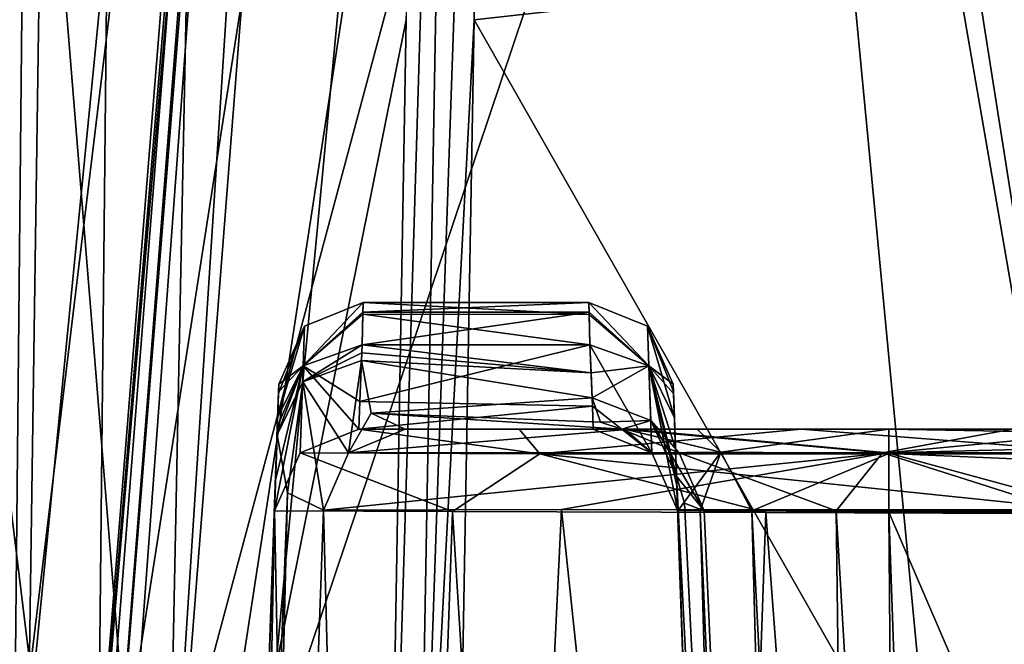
# Model space of a CAD drawing. Header units: millimetres. Extents: x -18.9 to 18.9, y -8.8 to 59.9.
# Tile 196 of 256: x -12.7 to -10.3, y 33.9 to 35.4. Entities that reach past the tile are written whole.
import ezdxf

# ---------------------------------------------------------------- set-up
doc = ezdxf.new("R2010")
doc.units = ezdxf.units.MM
doc.header["$LTSCALE"] = 65.185185
for name, color, linetype in [('1', 7, 'CONTINUOUS'), ('1289', 7, 'CONTINUOUS'), ('13', 7, 'CONTINUOUS'), ('1460', 7, 'CONTINUOUS'), ('1462', 7, 'CONTINUOUS'), ('1465', 7, 'CONTINUOUS'), ('1467', 7, 'CONTINUOUS'), ('1469', 7, 'CONTINUOUS'), ('1605', 7, 'CONTINUOUS'), ('1607', 7, 'CONTINUOUS'), ('19', 7, 'CONTINUOUS'), ('2134', 7, 'CONTINUOUS'), ('2135', 7, 'CONTINUOUS'), ('2136', 7, 'CONTINUOUS'), ('2137', 7, 'CONTINUOUS'), ('2161', 7, 'CONTINUOUS'), ('2162', 7, 'CONTINUOUS'), ('2163', 7, 'CONTINUOUS'), ('2164', 7, 'CONTINUOUS'), ('2168', 7, 'CONTINUOUS'), ('2169', 7, 'CONTINUOUS'), ('2170', 7, 'CONTINUOUS'), ('2171', 7, 'CONTINUOUS'), ('2172', 7, 'CONTINUOUS'), ('2173', 7, 'CONTINUOUS'), ('2174', 7, 'CONTINUOUS'), ('2175', 7, 'CONTINUOUS'), ('2201', 7, 'CONTINUOUS'), ('2203', 7, 'CONTINUOUS'), ('2204', 7, 'CONTINUOUS'), ('2205', 7, 'CONTINUOUS'), ('2206', 7, 'CONTINUOUS'), ('2207', 7, 'CONTINUOUS'), ('2208', 7, 'CONTINUOUS'), ('2498', 7, 'CONTINUOUS'), ('461', 7, 'CONTINUOUS'), ('462', 7, 'CONTINUOUS'), ('466', 7, 'CONTINUOUS'), ('524', 7, 'CONTINUOUS'), ('831', 7, 'CONTINUOUS')]:
    doc.layers.add(name, color=color, linetype=linetype)

msp = doc.modelspace()

# ---------------------------------------------------------------- linework, layer by layer
at = {"layer": '1', "color": 7, "linetype": 'Continuous'}
for points in [[(-12.3315, 51.45, -12.2758), (-13.3772, 26.4, -11.1271), (-13.5394, 52.1353, -10.9291), (-12.3315, 51.45, -12.2758)], [(-10.9497, 51.0814, -13.5227), (-13.3772, 26.4, -11.1271), (-12.3315, 51.45, -12.2758), (-10.9497, 51.0814, -13.5227)], [(-9.9569, 26.4, -14.2696), (-13.3772, 26.4, -11.1271), (-10.9497, 51.0814, -13.5227), (-9.9569, 26.4, -14.2696)], [(-9.1271, 50.9125, -14.8141), (-9.9569, 26.4, -14.2696), (-10.9497, 51.0814, -13.5227), (-9.1271, 50.9125, -14.8141)], [(-14.5858, 32.6, 9.4876), (-12.5044, 32.6, 12.0992), (-14.3614, 47.8027, 9.8239), (-14.5858, 32.6, 9.4876)], [(-14.3614, 47.8027, 9.8239), (-12.5044, 32.6, 12.0992), (-12.3604, 46.4477, 12.2467), (-14.3614, 47.8027, 9.8239)], [(-12.5044, 32.6, 12.0992), (-9.9627, 32.6, 14.2655), (-12.3604, 46.4477, 12.2467), (-12.5044, 32.6, 12.0992)], [(-12.3604, 46.4477, 12.2467), (-9.9627, 32.6, 14.2655), (-12.1237, 46.3165, 12.481), (-12.3604, 46.4477, 12.2467)], [(-12.1237, 46.3165, 12.481), (-9.9627, 32.6, 14.2655), (-9.3807, 45.1005, 14.6548), (-12.1237, 46.3165, 12.481)]]:
    msp.add_3dface(points, dxfattribs=at)
at = {"layer": '1289', "color": 7, "linetype": 'Continuous'}
for points in [[(-11.8775, 34.4, 7.0082), (-11.4978, 34.4, 8.1137), (-11.3225, 34.4, 7.1447), (-11.8775, 34.4, 7.0082)], [(-11.8775, 34.4, -0.3315), (-11.8775, 34.4, 7.0082), (-11.3225, 34.4, -0.3315), (-11.8775, 34.4, -0.3315)], [(-11.3225, 34.4, -0.3315), (-11.8775, 34.4, 7.0082), (-11.3225, 34.4, 7.1447), (-11.3225, 34.4, -0.3315)], [(-11.2545, 34.4, -6.0185), (-10.3311, 34.4, -7.4786), (-11.7676, 34.4, -6.0185), (-11.2545, 34.4, -6.0185)], [(-11.7676, 34.4, -6.0185), (-10.3311, 34.4, -7.4786), (-11.2345, 34.4, -7.1591), (-11.7676, 34.4, -6.0185)], [(-11.4978, 34.4, 8.1137), (-10.8303, 34.4, 8.6429), (-5.8043, 34.4, 8.1273), (-11.4978, 34.4, 8.1137)], [(-11.3225, 34.4, 7.1447), (-11.4978, 34.4, 8.1137), (-11.2477, 34.4, 7.4588), (-11.3225, 34.4, 7.1447)], [(-11.2477, 34.4, 7.4588), (-11.4978, 34.4, 8.1137), (-11.0764, 34.4, 7.6774), (-11.2477, 34.4, 7.4588)], [(-11.0764, 34.4, 7.6774), (-11.4978, 34.4, 8.1137), (-10.6225, 34.4, 7.8444), (-11.0764, 34.4, 7.6774)], [(-10.6225, 34.4, 7.8444), (-11.4978, 34.4, 8.1137), (-7.35, 34.4, 7.8444), (-10.6225, 34.4, 7.8444)], [(-7.35, 34.4, 7.8444), (-11.4978, 34.4, 8.1137), (-5.8043, 34.4, 8.1273), (-7.35, 34.4, 7.8444)], [(-11.2345, 34.4, -7.1591), (-10.3311, 34.4, -7.4786), (-10.0362, 34.4, -8.2052), (-11.2345, 34.4, -7.1591)], [(-10.8303, 34.4, 8.6429), (-10.0764, 34.4, 8.8082), (-5.8043, 34.4, 8.1273), (-10.8303, 34.4, 8.6429)]]:
    msp.add_3dface(points, dxfattribs=at)
at = {"layer": '13', "color": 7, "linetype": 'Continuous'}
for points in [[(-11.5541, 38.2298, 8.6534), (-10.0941, 35.5373, 8.7474), (-11.6047, 35.3696, 8.7533), (-11.5541, 38.2298, 8.6534)], [(-10.0941, 35.5373, 8.7474), (-10.1372, 32.793, 8.8433), (-11.6047, 35.3696, 8.7533), (-10.0941, 35.5373, 8.7474)], [(-10.1372, 32.793, 8.8433), (-11.65, 32.793, 8.8433), (-11.6047, 35.3696, 8.7533), (-10.1372, 32.793, 8.8433)]]:
    msp.add_3dface(points, dxfattribs=at)
at = {"layer": '1460', "color": 7, "linetype": 'Continuous'}
for points in [[(-11.1325, 34.489, -1.47), (-10.7802, 24.4, -5.425), (-11.1331, 34.507, -1.6391), (-11.1325, 34.489, -1.47)], [(-11.1331, 34.507, -1.6391), (-10.7802, 24.4, -5.425), (-11.1331, 34.507, -4.7109), (-11.1331, 34.507, -1.6391)], [(-11.1331, 34.507, -4.7109), (-10.7802, 24.4, -5.425), (-11.1323, 34.4845, -4.8995), (-11.1331, 34.507, -4.7109)], [(-11.1303, 34.427, -1.2904), (-10.7802, 24.4, -5.425), (-11.1325, 34.489, -1.47), (-11.1303, 34.427, -1.2904)], [(-11.1323, 34.4845, -4.8995), (-10.7802, 24.4, -5.425), (-11.1303, 34.427, -5.0596), (-11.1323, 34.4845, -4.8995)], [(-10.8433, 26.207, -0.925), (-10.7802, 24.4, -5.425), (-11.1303, 34.427, -1.2904), (-10.8433, 26.207, -0.925)], [(-11.1247, 34.2669, -0.8413), (-10.8433, 26.207, -0.925), (-11.1303, 34.427, -1.2904), (-11.1247, 34.2669, -0.8413)], [(-11.1303, 34.427, -5.0596), (-10.7802, 24.4, -5.425), (-11.1278, 34.3541, -5.2275), (-11.1303, 34.427, -5.0596)], [(-10.7802, 24.4, -5.425), (-11.1255, 34.2886, -5.425), (-11.1278, 34.3541, -5.2275), (-10.7802, 24.4, -5.425)], [(-10.8482, 26.349, -0.6029), (-10.8433, 26.207, -0.925), (-11.1247, 34.2669, -0.8413), (-10.8482, 26.349, -0.6029)], [(-11.1226, 34.207, -0.3315), (-10.8482, 26.349, -0.6029), (-11.1247, 34.2669, -0.8413), (-11.1226, 34.207, -0.3315)], [(-10.8523, 26.4661, -0.2973), (-10.8482, 26.349, -0.6029), (-11.1226, 34.207, -0.3315), (-10.8523, 26.4661, -0.2973)], [(-10.8525, 26.4714, -0.2815), (-10.8523, 26.4661, -0.2973), (-11.1226, 34.207, 7.1447), (-10.8525, 26.4714, -0.2815)], [(-11.1226, 34.207, 7.1447), (-10.8523, 26.4661, -0.2973), (-11.1226, 34.207, -0.3315), (-11.1226, 34.207, 7.1447)], [(-10.8567, 26.593, 0.3638), (-10.8525, 26.4714, -0.2815), (-11.1226, 34.207, 7.1447), (-10.8567, 26.593, 0.3638)], [(-10.8567, 26.593, 7.0118), (-10.8567, 26.593, 0.3638), (-11.1226, 34.207, 7.1447), (-10.8567, 26.593, 7.0118)]]:
    msp.add_3dface(points, dxfattribs=at)
at = {"layer": '1462', "color": 7, "linetype": 'Continuous'}
for points in [[(-11.1255, 34.2886, -5.425), (-10.7802, 24.4, -5.425), (-10.6216, 24.4, -6.221), (-11.1255, 34.2886, -5.425)], [(-11.1064, 34.2253, -5.7106), (-11.1255, 34.2886, -5.425), (-10.6216, 24.4, -6.221), (-11.1064, 34.2253, -5.7106)], [(-11.0598, 34.207, -5.9733), (-11.1064, 34.2253, -5.7106), (-10.6216, 24.4, -6.221), (-11.0598, 34.207, -5.9733)], [(-10.7475, 34.207, -6.7199), (-11.0598, 34.207, -5.9733), (-10.6216, 24.4, -6.221), (-10.7475, 34.207, -6.7199)], [(-10.2068, 34.207, -7.322), (-10.7475, 34.207, -6.7199), (-10.1709, 24.4, -6.8959), (-10.2068, 34.207, -7.322)], [(-10.1709, 24.4, -6.8959), (-10.7475, 34.207, -6.7199), (-10.6216, 24.4, -6.221), (-10.1709, 24.4, -6.8959)]]:
    msp.add_3dface(points, dxfattribs=at)
at = {"layer": '1465', "color": 7, "linetype": 'Continuous'}
for points in [[(-12.0677, 34.4849, -4.8981), (-12.3433, 26.593, 7.0082), (-12.0669, 34.507, -4.7109), (-12.0677, 34.4849, -4.8981)], [(-12.0669, 34.507, -4.7109), (-12.3433, 26.593, 7.0082), (-12.0669, 34.507, -1.6391), (-12.0669, 34.507, -4.7109)], [(-12.0669, 34.507, -1.6391), (-12.3433, 26.593, 7.0082), (-12.0675, 34.4887, -1.4686), (-12.0669, 34.507, -1.6391)], [(-12.0675, 34.4887, -1.4686), (-12.3433, 26.593, 7.0082), (-12.0697, 34.427, -1.2904), (-12.0675, 34.4887, -1.4686)], [(-12.0697, 34.427, -5.0596), (-12.3433, 26.593, 7.0082), (-12.0677, 34.4849, -4.8981), (-12.0697, 34.427, -5.0596)], [(-12.0704, 34.4062, -5.1037), (-12.3433, 26.593, 7.0082), (-12.0697, 34.427, -5.0596), (-12.0704, 34.4062, -5.1037)], [(-12.0697, 34.427, -1.2904), (-12.3433, 26.593, 7.0082), (-12.0749, 34.2792, -0.8907), (-12.0697, 34.427, -1.2904)], [(-12.0711, 34.3864, -5.1483), (-12.3433, 26.593, 7.0082), (-12.0704, 34.4062, -5.1037), (-12.0711, 34.3864, -5.1483)], [(-12.3433, 26.593, -5.4205), (-12.3433, 26.593, 7.0082), (-12.0711, 34.3864, -5.1483), (-12.3433, 26.593, -5.4205)], [(-12.3433, 26.593, 7.0082), (-12.0774, 34.207, -0.3315), (-12.0749, 34.2792, -0.8907), (-12.3433, 26.593, 7.0082)], [(-12.0774, 34.207, 7.0082), (-12.0774, 34.207, -0.3315), (-12.3433, 26.593, 7.0082), (-12.0774, 34.207, 7.0082)]]:
    msp.add_3dface(points, dxfattribs=at)
at = {"layer": '1467', "color": 7, "linetype": 'Continuous'}
for points in [[(-12.3433, 26.593, -5.4205), (-12.0711, 34.3864, -5.1483), (-12.0461, 34.2494, -5.6183), (-12.3433, 26.593, -5.4205)], [(-12.3433, 26.593, -5.4205), (-12.0461, 34.2494, -5.6183), (-12.2342, 26.5915, -6.3063), (-12.3433, 26.593, -5.4205)], [(-12.0461, 34.2494, -5.6183), (-11.9611, 34.2085, -6.0686), (-12.2342, 26.5915, -6.3063), (-12.0461, 34.2494, -5.6183)], [(-12.2342, 26.5915, -6.3063), (-11.9611, 34.2085, -6.0686), (-11.7636, 26.5903, -7.3944), (-12.2342, 26.5915, -6.3063)], [(-11.7636, 26.5903, -7.3944), (-11.9611, 34.2085, -6.0686), (-11.3976, 34.2098, -7.2757), (-11.7636, 26.5903, -7.3944)], [(-10.5928, 26.5905, -8.5365), (-11.7636, 26.5903, -7.3944), (-11.3976, 34.2098, -7.2757), (-10.5928, 26.5905, -8.5365)], [(-10.1298, 34.2094, -8.3821), (-10.5928, 26.5905, -8.5365), (-11.3976, 34.2098, -7.2757), (-10.1298, 34.2094, -8.3821)], [(-9.696, 26.5914, -8.9286), (-10.5928, 26.5905, -8.5365), (-10.1298, 34.2094, -8.3821), (-9.696, 26.5914, -8.9286)]]:
    msp.add_3dface(points, dxfattribs=at)
at = {"layer": '1469', "color": 7, "linetype": 'Continuous'}
for points in [[(-12.0774, 34.207, 7.0082), (-12.3433, 26.593, 7.0082), (-12.224, 26.5934, 7.6884), (-12.0774, 34.207, 7.0082)], [(-11.9238, 26.5945, 8.2334), (-12.0774, 34.207, 7.0082), (-12.224, 26.5934, 7.6884), (-11.9238, 26.5945, 8.2334)], [(-11.6555, 34.2055, 8.2365), (-12.0774, 34.207, 7.0082), (-11.9238, 26.5945, 8.2334), (-11.6555, 34.2055, 8.2365)], [(-11.1811, 26.5971, 8.8238), (-11.6555, 34.2055, 8.2365), (-11.9238, 26.5945, 8.2334), (-11.1811, 26.5971, 8.8238)], [(-10.914, 34.2029, 8.8246), (-11.6555, 34.2055, 8.2365), (-11.1811, 26.5971, 8.8238), (-10.914, 34.2029, 8.8246)], [(-10.3418, 26.6, 9.0082), (-10.914, 34.2029, 8.8246), (-11.1811, 26.5971, 8.8238), (-10.3418, 26.6, 9.0082)], [(-10.3418, 26.6, 9.0082), (-10.0764, 34.2, 9.0082), (-10.914, 34.2029, 8.8246), (-10.3418, 26.6, 9.0082)]]:
    msp.add_3dface(points, dxfattribs=at)
at = {"layer": '1605', "color": 7, "linetype": 'Continuous'}
for points in [[(-7.35, 34.2035, 7.6444), (-7.35, 26.5965, 7.5116), (-10.6225, 34.2035, 7.6444), (-7.35, 34.2035, 7.6444)], [(-10.6225, 34.2035, 7.6444), (-7.35, 26.5965, 7.5116), (-10.3569, 26.5965, 7.5116), (-10.6225, 34.2035, 7.6444)]]:
    msp.add_3dface(points, dxfattribs=at)
at = {"layer": '1607', "color": 7, "linetype": 'Continuous'}
for points in [[(-10.8567, 26.593, 7.0118), (-11.1226, 34.207, 7.1447), (-11.0693, 34.2078, 7.3693), (-10.8567, 26.593, 7.0118)], [(-10.8567, 26.593, 7.0118), (-11.0693, 34.2078, 7.3693), (-10.744, 26.5924, 7.3279), (-10.8567, 26.593, 7.0118)], [(-11.0693, 34.2078, 7.3693), (-10.9469, 34.2072, 7.5252), (-10.744, 26.5924, 7.3279), (-11.0693, 34.2078, 7.3693)], [(-10.9469, 34.2072, 7.5252), (-10.6225, 34.2035, 7.6444), (-10.5602, 26.594, 7.4684), (-10.9469, 34.2072, 7.5252)], [(-10.744, 26.5924, 7.3279), (-10.9469, 34.2072, 7.5252), (-10.5602, 26.594, 7.4684), (-10.744, 26.5924, 7.3279)], [(-10.6225, 34.2035, 7.6444), (-10.3569, 26.5965, 7.5116), (-10.5602, 26.594, 7.4684), (-10.6225, 34.2035, 7.6444)]]:
    msp.add_3dface(points, dxfattribs=at)
at = {"layer": '19', "color": 7, "linetype": 'Continuous'}
for points in [[(-10.4784, 50.6437, -9.4089), (-9.7029, 26.593, -11.3375), (-8.0928, 52.0623, -11.4646), (-10.4784, 50.6437, -9.4089)], [(-12.2866, 50.3721, 6.9015), (-13.5317, 26.593, 6.2911), (-13.2368, 51.9082, 4.6764), (-12.2866, 50.3721, 6.9015)], [(-12.7629, 26.593, -7.7326), (-9.7029, 26.593, -11.3375), (-10.4784, 50.6437, -9.4089), (-12.7629, 26.593, -7.7326)], [(-12.4415, 48.7979, -6.7345), (-12.7629, 26.593, -7.7326), (-10.4784, 50.6437, -9.4089), (-12.4415, 48.7979, -6.7345)], [(-12.4035, 44.5832, 7.1051), (-13.5317, 26.593, 6.2911), (-12.2866, 50.3721, 6.9015), (-12.4035, 44.5832, 7.1051)], [(-12.7194, 48.8723, -6.1878), (-12.7629, 26.593, -7.7326), (-12.6217, 48.7397, -6.3949), (-12.7194, 48.8723, -6.1878)], [(-12.5433, 48.7283, -6.5481), (-12.7629, 26.593, -7.7326), (-12.4415, 48.7979, -6.7345), (-12.5433, 48.7283, -6.5481)], [(-12.6217, 48.7397, -6.3949), (-12.7629, 26.593, -7.7326), (-12.5433, 48.7283, -6.5481), (-12.6217, 48.7397, -6.3949)], [(-12.5091, 39.309, 7.2906), (-13.5317, 26.593, 6.2911), (-12.4035, 44.5832, 7.1051), (-12.5091, 39.309, 7.2906)], [(-12.4918, 39.1478, 7.3312), (-13.5317, 26.593, 6.2911), (-12.5091, 39.309, 7.2906), (-12.4918, 39.1478, 7.3312)], [(-12.4645, 39.0684, 7.383), (-13.5317, 26.593, 6.2911), (-12.4918, 39.1478, 7.3312), (-12.4645, 39.0684, 7.383)], [(-12.4196, 38.9953, 7.4632), (-13.5317, 26.593, 6.2911), (-12.4645, 39.0684, 7.383), (-12.4196, 38.9953, 7.4632)], [(-12.0786, 38.6052, 8.028), (-13.5317, 26.593, 6.2911), (-12.4196, 38.9953, 7.4632), (-12.0786, 38.6052, 8.028)], [(-11.7154, 38.2298, 8.5715), (-13.5317, 26.593, 6.2911), (-12.0786, 38.6052, 8.028), (-11.7154, 38.2298, 8.5715)], [(-11.7655, 35.3696, 8.672), (-13.5317, 26.593, 6.2911), (-11.7154, 38.2298, 8.5715), (-11.7655, 35.3696, 8.672)], [(-11.8105, 32.793, 8.7625), (-13.5317, 26.593, 6.2911), (-11.7655, 35.3696, 8.672), (-11.8105, 32.793, 8.7625)]]:
    msp.add_3dface(points, dxfattribs=at)
at = {"layer": '2134', "color": 7, "linetype": 'Continuous'}
for points in [[(-10.3311, 34.4, -7.4786), (-11.2545, 34.4, -6.0185), (-10.6377, 34.3439, -6.9785), (-10.3311, 34.4, -7.4786)], [(-11.2545, 34.4, -6.0185), (-11.1191, 34.3439, -5.9871), (-10.6377, 34.3439, -6.9785), (-11.2545, 34.4, -6.0185)], [(-10.3311, 34.4, -7.4786), (-10.6377, 34.3439, -6.9785), (-9.7747, 34.3439, -7.664), (-10.3311, 34.4, -7.4786)], [(-11.0598, 34.207, -5.9733), (-10.7475, 34.207, -6.7199), (-11.1191, 34.3439, -5.9871), (-11.0598, 34.207, -5.9733)], [(-11.1191, 34.3439, -5.9871), (-10.7475, 34.207, -6.7199), (-10.6377, 34.3439, -6.9785), (-11.1191, 34.3439, -5.9871)], [(-10.7475, 34.207, -6.7199), (-10.2068, 34.207, -7.322), (-10.6377, 34.3439, -6.9785), (-10.7475, 34.207, -6.7199)], [(-10.6377, 34.3439, -6.9785), (-10.2068, 34.207, -7.322), (-9.7747, 34.3439, -7.664), (-10.6377, 34.3439, -6.9785)]]:
    msp.add_3dface(points, dxfattribs=at)
at = {"layer": '2135', "color": 7, "linetype": 'Continuous'}
for points in [[(-11.3225, 34.4, -0.3315), (-11.3225, 34.4, 7.1447), (-11.1836, 34.3439, 7.1447), (-11.3225, 34.4, -0.3315)], [(-11.1836, 34.3439, -0.3315), (-11.3225, 34.4, -0.3315), (-11.1836, 34.3439, 7.1447), (-11.1836, 34.3439, -0.3315)], [(-11.1226, 34.207, 7.1447), (-11.1226, 34.207, -0.3315), (-11.1836, 34.3439, -0.3315), (-11.1226, 34.207, 7.1447)], [(-11.1226, 34.207, 7.1447), (-11.1836, 34.3439, -0.3315), (-11.1836, 34.3439, 7.1447), (-11.1226, 34.207, 7.1447)]]:
    msp.add_3dface(points, dxfattribs=at)
at = {"layer": '2136', "color": 7, "linetype": 'Continuous'}
for points in [[(-11.3225, 34.4, 7.1447), (-11.2477, 34.4, 7.4588), (-11.1836, 34.3439, 7.1447), (-11.3225, 34.4, 7.1447)], [(-11.2477, 34.4, 7.4588), (-11.0764, 34.4, 7.6774), (-11.0201, 34.3454, 7.5426), (-11.2477, 34.4, 7.4588)], [(-11.1836, 34.3439, 7.1447), (-11.2477, 34.4, 7.4588), (-11.0201, 34.3454, 7.5426), (-11.1836, 34.3439, 7.1447)], [(-11.0764, 34.4, 7.6774), (-10.6225, 34.4, 7.8444), (-11.0201, 34.3454, 7.5426), (-11.0764, 34.4, 7.6774)], [(-10.6225, 34.4, 7.8444), (-10.6225, 34.3427, 7.7042), (-11.0201, 34.3454, 7.5426), (-10.6225, 34.4, 7.8444)], [(-11.1226, 34.207, 7.1447), (-11.1836, 34.3439, 7.1447), (-11.0201, 34.3454, 7.5426), (-11.1226, 34.207, 7.1447)], [(-11.0693, 34.2078, 7.3693), (-11.1226, 34.207, 7.1447), (-11.0201, 34.3454, 7.5426), (-11.0693, 34.2078, 7.3693)], [(-10.9469, 34.2072, 7.5252), (-11.0693, 34.2078, 7.3693), (-11.0201, 34.3454, 7.5426), (-10.9469, 34.2072, 7.5252)], [(-10.6225, 34.3427, 7.7042), (-10.9469, 34.2072, 7.5252), (-11.0201, 34.3454, 7.5426), (-10.6225, 34.3427, 7.7042)], [(-10.6225, 34.2035, 7.6444), (-10.9469, 34.2072, 7.5252), (-10.6225, 34.3427, 7.7042), (-10.6225, 34.2035, 7.6444)]]:
    msp.add_3dface(points, dxfattribs=at)
at = {"layer": '2137', "color": 7, "linetype": 'Continuous'}
for points in [[(-10.6225, 34.4, 7.8444), (-7.35, 34.4, 7.8444), (-7.35, 34.3427, 7.7042), (-10.6225, 34.4, 7.8444)], [(-10.6225, 34.3427, 7.7042), (-10.6225, 34.4, 7.8444), (-7.35, 34.3427, 7.7042), (-10.6225, 34.3427, 7.7042)], [(-7.35, 34.2035, 7.6444), (-10.6225, 34.2035, 7.6444), (-10.6225, 34.3427, 7.7042), (-7.35, 34.2035, 7.6444)], [(-7.35, 34.2035, 7.6444), (-10.6225, 34.3427, 7.7042), (-7.35, 34.3427, 7.7042), (-7.35, 34.2035, 7.6444)]]:
    msp.add_3dface(points, dxfattribs=at)
at = {"layer": '2161', "color": 7, "linetype": 'Continuous'}
for points in [[(-11.867, 34.7, -4.7109), (-11.3322, 34.6718, -4.9467), (-11.8678, 34.6722, -4.9449), (-11.867, 34.7, -4.7109)], [(-11.333, 34.7, -4.7109), (-11.3322, 34.6718, -4.9467), (-11.867, 34.7, -4.7109), (-11.333, 34.7, -4.7109)], [(-11.3302, 34.6, -5.1467), (-11.8698, 34.6, -5.1467), (-11.8678, 34.6722, -4.9449), (-11.3302, 34.6, -5.1467)], [(-11.3322, 34.6718, -4.9467), (-11.3302, 34.6, -5.1467), (-11.8678, 34.6722, -4.9449), (-11.3322, 34.6718, -4.9467)]]:
    msp.add_3dface(points, dxfattribs=at)
at = {"layer": '2162', "color": 7, "linetype": 'Continuous'}
for points in [[(-11.333, 34.7, -1.6391), (-11.867, 34.7, -1.6391), (-11.8677, 34.677, -1.426), (-11.333, 34.7, -1.6391)], [(-11.3324, 34.6774, -1.4278), (-11.333, 34.7, -1.6391), (-11.8677, 34.677, -1.426), (-11.3324, 34.6774, -1.4278)], [(-11.3302, 34.6, -1.2033), (-11.3324, 34.6774, -1.4278), (-11.8698, 34.6, -1.2033), (-11.3302, 34.6, -1.2033)], [(-11.8698, 34.6, -1.2033), (-11.3324, 34.6774, -1.4278), (-11.8677, 34.677, -1.426), (-11.8698, 34.6, -1.2033)]]:
    msp.add_3dface(points, dxfattribs=at)
at = {"layer": '2163', "color": 7, "linetype": 'Continuous'}
for points in [[(-11.8698, 34.6, -5.1467), (-11.3276, 34.5338, -5.2994), (-11.8705, 34.5811, -5.1869), (-11.8698, 34.6, -5.1467)], [(-11.8698, 34.6, -5.1467), (-11.3302, 34.6, -5.1467), (-11.3276, 34.5338, -5.2994), (-11.8698, 34.6, -5.1467)], [(-11.8705, 34.5811, -5.1869), (-11.3276, 34.5338, -5.2994), (-11.8712, 34.5631, -5.2274), (-11.8705, 34.5811, -5.1869)], [(-11.3276, 34.5338, -5.2994), (-11.3254, 34.4742, -5.479), (-11.8712, 34.5631, -5.2274), (-11.3276, 34.5338, -5.2994)], [(-11.8712, 34.5631, -5.2274), (-11.3254, 34.4742, -5.479), (-11.8479, 34.4378, -5.6316), (-11.8712, 34.5631, -5.2274)], [(-11.3254, 34.4742, -5.479), (-11.305, 34.4168, -5.7601), (-11.8479, 34.4378, -5.6316), (-11.3254, 34.4742, -5.479)], [(-11.2545, 34.4, -6.0185), (-11.7676, 34.4, -6.0185), (-11.8479, 34.4378, -5.6316), (-11.2545, 34.4, -6.0185)], [(-11.305, 34.4168, -5.7601), (-11.2545, 34.4, -6.0185), (-11.8479, 34.4378, -5.6316), (-11.305, 34.4168, -5.7601)]]:
    msp.add_3dface(points, dxfattribs=at)
at = {"layer": '2164', "color": 7, "linetype": 'Continuous'}
for points in [[(-11.3302, 34.6, -1.2033), (-11.8698, 34.6, -1.2033), (-11.875, 34.4657, -0.8398), (-11.3302, 34.6, -1.2033)], [(-11.3246, 34.4544, -0.7949), (-11.3302, 34.6, -1.2033), (-11.875, 34.4657, -0.8398), (-11.3246, 34.4544, -0.7949)], [(-11.8775, 34.4, -0.3315), (-11.3246, 34.4544, -0.7949), (-11.875, 34.4657, -0.8398), (-11.8775, 34.4, -0.3315)], [(-11.8775, 34.4, -0.3315), (-11.3225, 34.4, -0.3315), (-11.3246, 34.4544, -0.7949), (-11.8775, 34.4, -0.3315)]]:
    msp.add_3dface(points, dxfattribs=at)
at = {"layer": '2168', "color": 7, "linetype": 'Continuous'}
for points in [[(-11.7676, 34.4, -6.0185), (-11.2345, 34.4, -7.1591), (-11.9021, 34.3439, -6.0533), (-11.7676, 34.4, -6.0185)], [(-11.9021, 34.3439, -6.0533), (-11.2345, 34.4, -7.1591), (-10.6259, 34.3439, -7.9908), (-11.9021, 34.3439, -6.0533)], [(-11.2345, 34.4, -7.1591), (-10.0362, 34.4, -8.2052), (-10.6259, 34.3439, -7.9908), (-11.2345, 34.4, -7.1591)], [(-10.0362, 34.4, -8.2052), (-8.4296, 34.4, -8.6025), (-10.6259, 34.3439, -7.9908), (-10.0362, 34.4, -8.2052)], [(-10.6259, 34.3439, -7.9908), (-8.4296, 34.4, -8.6025), (-8.4296, 34.3439, -8.7414), (-10.6259, 34.3439, -7.9908)], [(-11.3976, 34.2098, -7.2757), (-11.9611, 34.2085, -6.0686), (-10.6259, 34.3439, -7.9908), (-11.3976, 34.2098, -7.2757)], [(-11.9611, 34.2085, -6.0686), (-11.9021, 34.3439, -6.0533), (-10.6259, 34.3439, -7.9908), (-11.9611, 34.2085, -6.0686)], [(-10.1298, 34.2094, -8.3821), (-11.3976, 34.2098, -7.2757), (-10.6259, 34.3439, -7.9908), (-10.1298, 34.2094, -8.3821)], [(-10.1298, 34.2094, -8.3821), (-10.6259, 34.3439, -7.9908), (-8.4296, 34.3439, -8.7414), (-10.1298, 34.2094, -8.3821)]]:
    msp.add_3dface(points, dxfattribs=at)
at = {"layer": '2169', "color": 7, "linetype": 'Continuous'}
for points in [[(-12.0104, 34.5121, -5.2034), (-11.8712, 34.5631, -5.2274), (-11.9021, 34.3439, -6.0533), (-12.0104, 34.5121, -5.2034)], [(-11.8712, 34.5631, -5.2274), (-11.8479, 34.4378, -5.6316), (-11.9021, 34.3439, -6.0533), (-11.8712, 34.5631, -5.2274)], [(-12.0461, 34.2494, -5.6183), (-12.0711, 34.3864, -5.1483), (-12.0104, 34.5121, -5.2034), (-12.0461, 34.2494, -5.6183)], [(-11.9611, 34.2085, -6.0686), (-12.0461, 34.2494, -5.6183), (-12.0104, 34.5121, -5.2034), (-11.9611, 34.2085, -6.0686)], [(-11.9611, 34.2085, -6.0686), (-12.0104, 34.5121, -5.2034), (-11.9021, 34.3439, -6.0533), (-11.9611, 34.2085, -6.0686)], [(-11.8479, 34.4378, -5.6316), (-11.7676, 34.4, -6.0185), (-11.9021, 34.3439, -6.0533), (-11.8479, 34.4378, -5.6316)]]:
    msp.add_3dface(points, dxfattribs=at)
at = {"layer": '2170', "color": 7, "linetype": 'Continuous'}
for points in [[(-11.867, 34.7, -4.7109), (-11.8678, 34.6722, -4.9449), (-12.009, 34.5502, -5.1203), (-11.867, 34.7, -4.7109)], [(-12.006, 34.6439, -4.7109), (-11.867, 34.7, -4.7109), (-12.009, 34.5502, -5.1203), (-12.006, 34.6439, -4.7109)], [(-11.8678, 34.6722, -4.9449), (-11.8698, 34.6, -5.1467), (-12.009, 34.5502, -5.1203), (-11.8678, 34.6722, -4.9449)], [(-12.0697, 34.427, -5.0596), (-12.0677, 34.4849, -4.8981), (-12.006, 34.6439, -4.7109), (-12.0697, 34.427, -5.0596)], [(-12.0697, 34.427, -5.0596), (-12.006, 34.6439, -4.7109), (-12.009, 34.5502, -5.1203), (-12.0697, 34.427, -5.0596)], [(-12.0677, 34.4849, -4.8981), (-12.0669, 34.507, -4.7109), (-12.006, 34.6439, -4.7109), (-12.0677, 34.4849, -4.8981)]]:
    msp.add_3dface(points, dxfattribs=at)
at = {"layer": '2171', "color": 7, "linetype": 'Continuous'}
for points in [[(-11.867, 34.7, -1.6391), (-11.867, 34.7, -4.7109), (-12.006, 34.6439, -4.7109), (-11.867, 34.7, -1.6391)], [(-12.006, 34.6439, -1.6391), (-11.867, 34.7, -1.6391), (-12.006, 34.6439, -4.7109), (-12.006, 34.6439, -1.6391)], [(-12.0669, 34.507, -4.7109), (-12.0669, 34.507, -1.6391), (-12.006, 34.6439, -1.6391), (-12.0669, 34.507, -4.7109)], [(-12.0669, 34.507, -4.7109), (-12.006, 34.6439, -1.6391), (-12.006, 34.6439, -4.7109), (-12.0669, 34.507, -4.7109)]]:
    msp.add_3dface(points, dxfattribs=at)
at = {"layer": '2172', "color": 7, "linetype": 'Continuous'}
for points in [[(-11.8677, 34.677, -1.426), (-11.867, 34.7, -1.6391), (-12.009, 34.5502, -1.2297), (-11.8677, 34.677, -1.426)], [(-12.009, 34.5502, -1.2297), (-11.867, 34.7, -1.6391), (-12.006, 34.6439, -1.6391), (-12.009, 34.5502, -1.2297)], [(-11.8698, 34.6, -1.2033), (-11.8677, 34.677, -1.426), (-12.009, 34.5502, -1.2297), (-11.8698, 34.6, -1.2033)], [(-12.0669, 34.507, -1.6391), (-12.009, 34.5502, -1.2297), (-12.006, 34.6439, -1.6391), (-12.0669, 34.507, -1.6391)], [(-12.0675, 34.4887, -1.4686), (-12.0697, 34.427, -1.2904), (-12.009, 34.5502, -1.2297), (-12.0675, 34.4887, -1.4686)], [(-12.0669, 34.507, -1.6391), (-12.0675, 34.4887, -1.4686), (-12.009, 34.5502, -1.2297), (-12.0669, 34.507, -1.6391)]]:
    msp.add_3dface(points, dxfattribs=at)
at = {"layer": '2173', "color": 7, "linetype": 'Continuous'}
for points in [[(-11.875, 34.4657, -0.8398), (-11.8698, 34.6, -1.2033), (-12.009, 34.5502, -1.2297), (-11.875, 34.4657, -0.8398)], [(-12.0749, 34.2792, -0.8907), (-12.0774, 34.207, -0.3315), (-12.009, 34.5502, -1.2297), (-12.0749, 34.2792, -0.8907)], [(-12.0774, 34.207, -0.3315), (-12.0164, 34.3439, -0.3315), (-12.009, 34.5502, -1.2297), (-12.0774, 34.207, -0.3315)], [(-12.0697, 34.427, -1.2904), (-12.0749, 34.2792, -0.8907), (-12.009, 34.5502, -1.2297), (-12.0697, 34.427, -1.2904)], [(-12.0164, 34.3439, -0.3315), (-11.8775, 34.4, -0.3315), (-12.009, 34.5502, -1.2297), (-12.0164, 34.3439, -0.3315)], [(-11.8775, 34.4, -0.3315), (-11.875, 34.4657, -0.8398), (-12.009, 34.5502, -1.2297), (-11.8775, 34.4, -0.3315)]]:
    msp.add_3dface(points, dxfattribs=at)
at = {"layer": '2174', "color": 7, "linetype": 'Continuous'}
for points in [[(-11.8775, 34.4, 7.0082), (-11.8775, 34.4, -0.3315), (-12.0164, 34.3439, -0.3315), (-11.8775, 34.4, 7.0082)], [(-12.0164, 34.3439, 7.0082), (-11.8775, 34.4, 7.0082), (-12.0164, 34.3439, -0.3315), (-12.0164, 34.3439, 7.0082)], [(-12.0774, 34.207, -0.3315), (-12.0774, 34.207, 7.0082), (-12.0164, 34.3439, 7.0082), (-12.0774, 34.207, -0.3315)], [(-12.0774, 34.207, -0.3315), (-12.0164, 34.3439, 7.0082), (-12.0164, 34.3439, -0.3315), (-12.0774, 34.207, -0.3315)]]:
    msp.add_3dface(points, dxfattribs=at)
at = {"layer": '2175', "color": 7, "linetype": 'Continuous'}
for points in [[(-11.4492, 34.3414, 8.3818), (-11.8775, 34.4, 7.0082), (-12.0164, 34.3439, 7.0082), (-11.4492, 34.3414, 8.3818)], [(-11.4978, 34.4, 8.1137), (-11.8775, 34.4, 7.0082), (-11.4492, 34.3414, 8.3818), (-11.4978, 34.4, 8.1137)], [(-10.8303, 34.4, 8.6429), (-11.4978, 34.4, 8.1137), (-11.4492, 34.3414, 8.3818), (-10.8303, 34.4, 8.6429)], [(-10.0764, 34.3414, 8.9496), (-10.8303, 34.4, 8.6429), (-11.4492, 34.3414, 8.3818), (-10.0764, 34.3414, 8.9496)], [(-10.0764, 34.4, 8.8082), (-10.8303, 34.4, 8.6429), (-10.0764, 34.3414, 8.9496), (-10.0764, 34.4, 8.8082)], [(-12.0774, 34.207, 7.0082), (-11.6555, 34.2055, 8.2365), (-12.0164, 34.3439, 7.0082), (-12.0774, 34.207, 7.0082)], [(-11.6555, 34.2055, 8.2365), (-11.4492, 34.3414, 8.3818), (-12.0164, 34.3439, 7.0082), (-11.6555, 34.2055, 8.2365)], [(-11.6555, 34.2055, 8.2365), (-10.914, 34.2029, 8.8246), (-11.4492, 34.3414, 8.3818), (-11.6555, 34.2055, 8.2365)], [(-10.914, 34.2029, 8.8246), (-10.0764, 34.2, 9.0082), (-11.4492, 34.3414, 8.3818), (-10.914, 34.2029, 8.8246)], [(-10.0764, 34.2, 9.0082), (-10.0764, 34.3414, 8.9496), (-11.4492, 34.3414, 8.3818), (-10.0764, 34.2, 9.0082)]]:
    msp.add_3dface(points, dxfattribs=at)
at = {"layer": '2201', "color": 7, "linetype": 'Continuous'}
for points in [[(-11.333, 34.7, -4.7109), (-11.867, 34.7, -4.7109), (-11.867, 34.7, -1.6391), (-11.333, 34.7, -4.7109)], [(-11.333, 34.7, -4.7109), (-11.867, 34.7, -1.6391), (-11.333, 34.7, -1.6391), (-11.333, 34.7, -4.7109)]]:
    msp.add_3dface(points, dxfattribs=at)
at = {"layer": '2203', "color": 7, "linetype": 'Continuous'}
for points in [[(-11.3302, 34.6, -1.2033), (-11.3246, 34.4544, -0.7949), (-11.1836, 34.3439, -0.3315), (-11.3302, 34.6, -1.2033)], [(-11.191, 34.5502, -1.2297), (-11.3302, 34.6, -1.2033), (-11.1836, 34.3439, -0.3315), (-11.191, 34.5502, -1.2297)], [(-11.1226, 34.207, -0.3315), (-11.1247, 34.2669, -0.8413), (-11.191, 34.5502, -1.2297), (-11.1226, 34.207, -0.3315)], [(-11.1226, 34.207, -0.3315), (-11.191, 34.5502, -1.2297), (-11.1836, 34.3439, -0.3315), (-11.1226, 34.207, -0.3315)], [(-11.1247, 34.2669, -0.8413), (-11.1303, 34.427, -1.2904), (-11.191, 34.5502, -1.2297), (-11.1247, 34.2669, -0.8413)], [(-11.3246, 34.4544, -0.7949), (-11.3225, 34.4, -0.3315), (-11.1836, 34.3439, -0.3315), (-11.3246, 34.4544, -0.7949)]]:
    msp.add_3dface(points, dxfattribs=at)
at = {"layer": '2204', "color": 7, "linetype": 'Continuous'}
for points in [[(-11.333, 34.7, -1.6391), (-11.3324, 34.6774, -1.4278), (-11.191, 34.5502, -1.2297), (-11.333, 34.7, -1.6391)], [(-11.194, 34.6439, -1.6391), (-11.333, 34.7, -1.6391), (-11.191, 34.5502, -1.2297), (-11.194, 34.6439, -1.6391)], [(-11.3324, 34.6774, -1.4278), (-11.3302, 34.6, -1.2033), (-11.191, 34.5502, -1.2297), (-11.3324, 34.6774, -1.4278)], [(-11.1303, 34.427, -1.2904), (-11.1325, 34.489, -1.47), (-11.194, 34.6439, -1.6391), (-11.1303, 34.427, -1.2904)], [(-11.1303, 34.427, -1.2904), (-11.194, 34.6439, -1.6391), (-11.191, 34.5502, -1.2297), (-11.1303, 34.427, -1.2904)], [(-11.1325, 34.489, -1.47), (-11.1331, 34.507, -1.6391), (-11.194, 34.6439, -1.6391), (-11.1325, 34.489, -1.47)]]:
    msp.add_3dface(points, dxfattribs=at)
at = {"layer": '2205', "color": 7, "linetype": 'Continuous'}
for points in [[(-11.333, 34.7, -4.7109), (-11.333, 34.7, -1.6391), (-11.194, 34.6439, -1.6391), (-11.333, 34.7, -4.7109)], [(-11.194, 34.6439, -4.7109), (-11.333, 34.7, -4.7109), (-11.194, 34.6439, -1.6391), (-11.194, 34.6439, -4.7109)], [(-11.1331, 34.507, -1.6391), (-11.1331, 34.507, -4.7109), (-11.194, 34.6439, -4.7109), (-11.1331, 34.507, -1.6391)], [(-11.1331, 34.507, -1.6391), (-11.194, 34.6439, -4.7109), (-11.194, 34.6439, -1.6391), (-11.1331, 34.507, -1.6391)]]:
    msp.add_3dface(points, dxfattribs=at)
at = {"layer": '2206', "color": 7, "linetype": 'Continuous'}
for points in [[(-11.3322, 34.6718, -4.9467), (-11.333, 34.7, -4.7109), (-11.191, 34.5502, -5.1203), (-11.3322, 34.6718, -4.9467)], [(-11.191, 34.5502, -5.1203), (-11.333, 34.7, -4.7109), (-11.194, 34.6439, -4.7109), (-11.191, 34.5502, -5.1203)], [(-11.3302, 34.6, -5.1467), (-11.3322, 34.6718, -4.9467), (-11.191, 34.5502, -5.1203), (-11.3302, 34.6, -5.1467)], [(-11.1331, 34.507, -4.7109), (-11.191, 34.5502, -5.1203), (-11.194, 34.6439, -4.7109), (-11.1331, 34.507, -4.7109)], [(-11.1331, 34.507, -4.7109), (-11.1323, 34.4845, -4.8995), (-11.191, 34.5502, -5.1203), (-11.1331, 34.507, -4.7109)], [(-11.1323, 34.4845, -4.8995), (-11.1303, 34.427, -5.0596), (-11.191, 34.5502, -5.1203), (-11.1323, 34.4845, -4.8995)]]:
    msp.add_3dface(points, dxfattribs=at)
at = {"layer": '2207', "color": 7, "linetype": 'Continuous'}
for points in [[(-11.3276, 34.5338, -5.2994), (-11.3302, 34.6, -5.1467), (-11.191, 34.5502, -5.1203), (-11.3276, 34.5338, -5.2994)], [(-11.3254, 34.4742, -5.479), (-11.3276, 34.5338, -5.2994), (-11.191, 34.5502, -5.1203), (-11.3254, 34.4742, -5.479)], [(-11.1863, 34.4204, -5.4625), (-11.3254, 34.4742, -5.479), (-11.191, 34.5502, -5.1203), (-11.1863, 34.4204, -5.4625)], [(-11.1278, 34.3541, -5.2275), (-11.1255, 34.2886, -5.425), (-11.191, 34.5502, -5.1203), (-11.1278, 34.3541, -5.2275)], [(-11.1255, 34.2886, -5.425), (-11.1863, 34.4204, -5.4625), (-11.191, 34.5502, -5.1203), (-11.1255, 34.2886, -5.425)], [(-11.1303, 34.427, -5.0596), (-11.1278, 34.3541, -5.2275), (-11.191, 34.5502, -5.1203), (-11.1303, 34.427, -5.0596)]]:
    msp.add_3dface(points, dxfattribs=at)
at = {"layer": '2208', "color": 7, "linetype": 'Continuous'}
for points in [[(-11.305, 34.4168, -5.7601), (-11.3254, 34.4742, -5.479), (-11.1863, 34.4204, -5.4625), (-11.305, 34.4168, -5.7601)], [(-11.2545, 34.4, -6.0185), (-11.305, 34.4168, -5.7601), (-11.1863, 34.4204, -5.4625), (-11.2545, 34.4, -6.0185)], [(-11.1191, 34.3439, -5.9871), (-11.2545, 34.4, -6.0185), (-11.1863, 34.4204, -5.4625), (-11.1191, 34.3439, -5.9871)], [(-11.1255, 34.2886, -5.425), (-11.0598, 34.207, -5.9733), (-11.1863, 34.4204, -5.4625), (-11.1255, 34.2886, -5.425)], [(-11.0598, 34.207, -5.9733), (-11.1191, 34.3439, -5.9871), (-11.1863, 34.4204, -5.4625), (-11.0598, 34.207, -5.9733)], [(-11.1255, 34.2886, -5.425), (-11.1064, 34.2253, -5.7106), (-11.0598, 34.207, -5.9733), (-11.1255, 34.2886, -5.425)]]:
    msp.add_3dface(points, dxfattribs=at)
at = {"layer": '2498', "color": 7, "linetype": 'Continuous'}
for points in [[(-11.8698, 34.6, -5.1467), (-11.8705, 34.5811, -5.1869), (-12.0104, 34.5121, -5.2034), (-11.8698, 34.6, -5.1467)], [(-12.009, 34.5502, -5.1203), (-11.8698, 34.6, -5.1467), (-12.0104, 34.5121, -5.2034), (-12.009, 34.5502, -5.1203)], [(-11.8705, 34.5811, -5.1869), (-11.8712, 34.5631, -5.2274), (-12.0104, 34.5121, -5.2034), (-11.8705, 34.5811, -5.1869)], [(-12.0711, 34.3864, -5.1483), (-12.0704, 34.4062, -5.1037), (-12.009, 34.5502, -5.1203), (-12.0711, 34.3864, -5.1483)], [(-12.0711, 34.3864, -5.1483), (-12.009, 34.5502, -5.1203), (-12.0104, 34.5121, -5.2034), (-12.0711, 34.3864, -5.1483)], [(-12.0704, 34.4062, -5.1037), (-12.0697, 34.427, -5.0596), (-12.009, 34.5502, -5.1203), (-12.0704, 34.4062, -5.1037)]]:
    msp.add_3dface(points, dxfattribs=at)
at = {"layer": '461', "color": 7, "linetype": 'Continuous'}
for points in [[(-9.5374, 43.8775, 13.0407), (-12.5099, 32.793, 10.825), (-11.5184, 45.1517, 11.2656), (-9.5374, 43.8775, 13.0407)], [(-11.5184, 45.1517, 11.2656), (-12.5099, 32.793, 10.825), (-12.0072, 39.1878, 11.0529), (-11.5184, 45.1517, 11.2656)], [(-8.39, 32.793, 14.2579), (-12.5099, 32.793, 10.825), (-9.5374, 43.8775, 13.0407), (-8.39, 32.793, 14.2579)]]:
    msp.add_3dface(points, dxfattribs=at)
at = {"layer": '462', "color": 7, "linetype": 'Continuous'}
for points in [[(-12.3588, 32.793, 10.4944), (-10.0954, 32.793, 10.4944), (-10.1847, 39.255, 10.72), (-12.3588, 32.793, 10.4944)], [(-11.8605, 39.1839, 10.7175), (-12.3588, 32.793, 10.4944), (-10.1847, 39.255, 10.72), (-11.8605, 39.1839, 10.7175)]]:
    msp.add_3dface(points, dxfattribs=at)
at = {"layer": '466', "color": 7, "linetype": 'Continuous'}
for points in [[(-11.5184, 45.1517, 11.2656), (-12.5561, 32.7863, 10.7295), (-11.5591, 45.1626, 11.0486), (-11.5184, 45.1517, 11.2656)], [(-12.5561, 32.7863, 10.7295), (-12.5363, 32.7833, 10.6002), (-11.5591, 45.1626, 11.0486), (-12.5561, 32.7863, 10.7295)], [(-12.5363, 32.7833, 10.6002), (-12.4743, 32.7856, 10.5303), (-11.5591, 45.1626, 11.0486), (-12.5363, 32.7833, 10.6002)], [(-12.4743, 32.7856, 10.5303), (-12.3588, 32.793, 10.4944), (-11.5591, 45.1626, 11.0486), (-12.4743, 32.7856, 10.5303)], [(-12.3588, 32.793, 10.4944), (-11.8605, 39.1839, 10.7175), (-11.5591, 45.1626, 11.0486), (-12.3588, 32.793, 10.4944)], [(-11.5184, 45.1517, 11.2656), (-12.0072, 39.1878, 11.0529), (-12.5561, 32.7863, 10.7295), (-11.5184, 45.1517, 11.2656)], [(-12.0072, 39.1878, 11.0529), (-12.5099, 32.793, 10.825), (-12.5561, 32.7863, 10.7295), (-12.0072, 39.1878, 11.0529)]]:
    msp.add_3dface(points, dxfattribs=at)
at = {"layer": '524', "color": 7, "linetype": 'Continuous'}
for points in [[(-11.8105, 32.793, 8.7625), (-11.7655, 35.3696, 8.672), (-11.6446, 38.2306, 8.6317), (-11.8105, 32.793, 8.7625)], [(-11.7414, 32.7922, 8.8212), (-11.8105, 32.793, 8.7625), (-11.6446, 38.2306, 8.6317), (-11.7414, 32.7922, 8.8212)], [(-11.5541, 38.2298, 8.6534), (-11.7414, 32.7922, 8.8212), (-11.6446, 38.2306, 8.6317), (-11.5541, 38.2298, 8.6534)], [(-11.5541, 38.2298, 8.6534), (-11.6047, 35.3696, 8.7533), (-11.7414, 32.7922, 8.8212), (-11.5541, 38.2298, 8.6534)], [(-11.6047, 35.3696, 8.7533), (-11.65, 32.793, 8.8433), (-11.7414, 32.7922, 8.8212), (-11.6047, 35.3696, 8.7533)]]:
    msp.add_3dface(points, dxfattribs=at)
at = {"layer": '831', "color": 7, "linetype": 'Continuous'}
for points in [[(-14.3221, 53.2475, -9.5246), (-13.223, 26.4, -10.9996), (-12.2353, 51.4683, -12.0887), (-14.3221, 53.2475, -9.5246)], [(-13.223, 26.4, -10.9996), (-9.8428, 26.4, -14.1053), (-12.2353, 51.4683, -12.0887), (-13.223, 26.4, -10.9996)], [(-12.2353, 51.4683, -12.0887), (-9.8428, 26.4, -14.1053), (-8.9676, 50.9107, -14.6773), (-12.2353, 51.4683, -12.0887)], [(-12.3434, 32.6, 11.9784), (-14.4181, 32.6, 9.3786), (-13.5372, 47.2937, 10.6106), (-12.3434, 32.6, 11.9784)], [(-12.0639, 46.3605, 12.2598), (-12.3434, 32.6, 11.9784), (-13.5372, 47.2937, 10.6106), (-12.0639, 46.3605, 12.2598)], [(-10.3633, 45.53, 13.7274), (-12.3434, 32.6, 11.9784), (-12.0639, 46.3605, 12.2598), (-10.3633, 45.53, 13.7274)], [(-9.8082, 32.6, 14.1294), (-12.3434, 32.6, 11.9784), (-10.3633, 45.53, 13.7274), (-9.8082, 32.6, 14.1294)], [(-8.4552, 44.8222, 14.9783), (-9.8082, 32.6, 14.1294), (-10.3633, 45.53, 13.7274), (-8.4552, 44.8222, 14.9783)]]:
    msp.add_3dface(points, dxfattribs=at)

doc.saveas('drawing.dxf')
